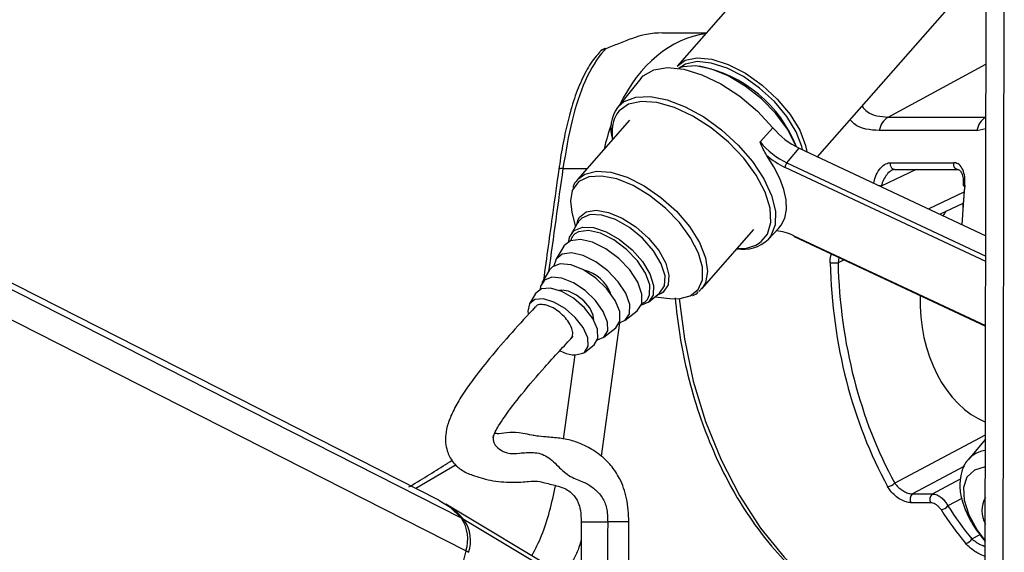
# Model space of a CAD drawing. Header units: millimetres. Extents: x 20 to 19889, y 40 to 15516.
# Tile 6 of 115: x 4035 to 4176, y 6482 to 6558. Entities that reach past the tile are written whole.
import ezdxf

# ---------------------------------------------------------------- set-up
doc = ezdxf.new("R2010")
doc.units = ezdxf.units.MM
doc.header["$LTSCALE"] = 2

msp = doc.modelspace()

# ---------------------------------------------------------------- linework, layer by layer
at = {"color": 8, "linetype": 'Continuous', "lineweight": 25}
for p, q in [((4098.83, 6482.22), (3842.52, 6612.47)), ((4098.19, 6486.86), (3851, 6612.47)), ((4175.41, 6441.74), (4175.61, 6587.84)), ((4159.05, 6544.08), (4172.99, 6551.63)), ((4120.35, 6544.54), (4119.98, 6543.81)), ((4172.98, 6544.08), (4172.98, 6544.08)), ((4171.71, 6542.17), (4172.98, 6542.47)), ((4144.59, 6537.55), (4172.95, 6524.26)), ((4112.67, 6536.75), (4116.11, 6536.75)), ((4172.95, 6523.5), (4144.36, 6536.91)), ((4163.03, 6536.61), (4158.06, 6534.24)), ((4164.8, 6530.99), (4169.87, 6533.42)), ((4145.59, 6527.17), (4172.94, 6514.35)), ((4152.03, 6524.06), (4151.9, 6523.32)), ((4152.75, 6523.72), (4151.9, 6523.32)), ((4123.92, 6517.49), (4124.39, 6517.76)), ((4124.39, 6517.76), (4124.71, 6518.09)), ((4126.98, 6519.13), (4126.77, 6518.99)), ((4120.72, 6514.72), (4118.12, 6495.73)), ((4112.74, 6498.17), (4114.39, 6510.17)), ((4159.97, 6491.87), (4172.92, 6498.76)), ((4097.42, 6494.5), (4091.67, 6491.13)), ((4169.93, 6494.28), (4162.52, 6490.34)), ((4165.35, 6490.34), (4169.37, 6492.48)), ((4169.54, 6489.68), (4167.56, 6488.63)), ((4170.99, 6483.91), (4172.15, 6484.53))]:
    msp.add_line(p, q, dxfattribs=at)
at = {"color": 7, "linetype": 'Continuous', "lineweight": 25}
for p, q in [((4094.99, 6489.45), (3852.9, 6612.47)), ((4172.85, 6446.56), (4173.06, 6603.46)), ((4150.1, 6575.45), (4128.94, 6551.36)), ((4148.98, 6538.41), (4167.83, 6559.87)), ((4126.87, 6556.09), (4133.1, 6556.09)), ((4123.78, 6549.57), (4120.46, 6545.47)), ((4122.15, 6543.63), (4114.73, 6535.18)), ((4159.05, 6544.08), (4172.98, 6544.08)), ((4140.78, 6540.54), (4142.62, 6542.57)), ((4171.71, 6542.17), (4157.78, 6542.17)), ((4144.59, 6537.55), (4146.36, 6539.64)), ((4146.36, 6539.64), (4172.95, 6527.17)), ((4159.37, 6537.58), (4168.4, 6537.58)), ((4159.93, 6536.61), (4168.95, 6536.61)), ((4166.43, 6530.23), (4169.74, 6531.81)), ((4113.94, 6530.5), (4114.44, 6528.44)), ((4114.86, 6529.15), (4113.82, 6527.4)), ((4114.65, 6528.79), (4114.86, 6529.49)), ((4114.82, 6528.99), (4114.92, 6529.14)), ((4132.46, 6519.61), (4139.88, 6528.05)), ((4141.92, 6526.62), (4143.42, 6528.19)), ((4145.66, 6527.05), (4172.94, 6514.26)), ((4112.78, 6525.66), (4111.66, 6523.79)), ((4110.77, 6522.3), (4109.66, 6520.43)), ((4132.64, 6519.84), (4132.07, 6519.23)), ((4108.77, 6518.94), (4107.88, 6517.45)), ((4124.86, 6517.7), (4126.46, 6518.96)), ((4125.81, 6518.46), (4127.92, 6518.22)), ((4126.77, 6518.99), (4126.13, 6518.7)), ((4126.46, 6518.97), (4126.33, 6518.89)), ((4121.56, 6515.1), (4123.26, 6516.45)), ((4118.48, 6512.68), (4120.19, 6514.02)), ((4115.76, 6510.53), (4117.12, 6511.6)), ((4172.92, 6498.14), (4170.48, 6495.25)), ((4162.52, 6490.34), (4165.35, 6490.34)), ((4113.42, 6478.42), (4095.98, 6488.88)), ((4165.12, 6489.07), (4162.3, 6489.07)), ((4118.06, 6474.99), (4098.59, 6486.62)), ((4115.28, 6486.35), (4115.27, 6480.19)), ((4122.07, 6480.18), (4122.08, 6486.34)), ((4098.83, 6482.22), (4090.62, 6449.9))]:
    msp.add_line(p, q, dxfattribs=at)
at = {"color": 7, "linetype": 'Continuous', "lineweight": 25, "flags": 128}
for points in [[(4118.77, 6553.82), (4118.69, 6553.88), (4118.66, 6553.88)], [(4128.94, 6551.36), (4130.12, 6552.2), (4131.83, 6552.56), (4133.92, 6552.36), (4136.25, 6551.6), (4138.68, 6550.34), (4141.06, 6548.66), (4143.23, 6546.66), (4145.06, 6544.46), (4146.44, 6542.21), (4147.27, 6540.04), (4147.45, 6539.13)], [(4146.83, 6539.42), (4146.72, 6539.9), (4145.92, 6541.99), (4144.59, 6544.17), (4142.82, 6546.29), (4140.72, 6548.23), (4138.42, 6549.86), (4136.08, 6551.07), (4133.82, 6551.8), (4131.8, 6552), (4130.15, 6551.65), (4129.22, 6551.05)], [(4123.78, 6549.57), (4124.13, 6549.95), (4125.62, 6550.83), (4127.58, 6551.16), (4129.91, 6550.93), (4132.49, 6550.13), (4135.19, 6548.82), (4137.87, 6547.06), (4140.39, 6544.94), (4142.62, 6542.57)], [(4145.93, 6539.85), (4145.83, 6540.12), (4144.67, 6542.35), (4143.02, 6544.59), (4140.97, 6546.69), (4138.67, 6548.52), (4136.24, 6549.97), (4133.85, 6550.94), (4131.64, 6551.38), (4129.76, 6551.25), (4129.15, 6551.06)], [(4140.94, 6526.32), (4141.83, 6527.39), (4142.32, 6529.06), (4142.21, 6531.09), (4141.49, 6533.38), (4140.21, 6535.8), (4138.44, 6538.22), (4136.26, 6540.52), (4133.8, 6542.56), (4131.19, 6544.24), (4128.57, 6545.47), (4126.08, 6546.18), (4123.86, 6546.33), (4122.03, 6545.92), (4120.67, 6544.96), (4120.35, 6544.54)], [(4143.42, 6528.19), (4143.81, 6528.67), (4144.3, 6529.69), (4144.53, 6530.9), (4144.48, 6532.27), (4144.17, 6533.77), (4143.59, 6535.35), (4142.76, 6537), (4141.7, 6538.66)], [(4113.99, 6533.62), (4113.73, 6532.14), (4113.94, 6530.5)], [(4113.51, 6526.34), (4113.62, 6526.94), (4114.27, 6527.92)], [(4114.27, 6527.92), (4115.44, 6528.4), (4117.02, 6528.33), (4118.85, 6527.72), (4120.74, 6526.63), (4122.53, 6525.17), (4124.02, 6523.48), (4125.08, 6521.72), (4125.59, 6520.07), (4125.52, 6518.69), (4124.87, 6517.71), (4123.85, 6517.26)], [(4124.71, 6518.09), (4125.03, 6518.75), (4125.05, 6520.15), (4124.46, 6521.82), (4123.32, 6523.57), (4121.75, 6525.22), (4119.93, 6526.58), (4118.04, 6527.51), (4116.3, 6527.9), (4114.89, 6527.73), (4114.37, 6527.43)], [(4123.27, 6516.45), (4123.91, 6517.44), (4123.94, 6518.85), (4123.34, 6520.52), (4122.2, 6522.28), (4120.62, 6523.93), (4118.79, 6525.3), (4116.9, 6526.23), (4115.15, 6526.63), (4113.74, 6526.45), (4112.81, 6525.71), (4112.78, 6525.66)], [(4120.72, 6514.72), (4121.56, 6515.11), (4122.17, 6516.04), (4122.19, 6517.37), (4121.63, 6518.95), (4120.55, 6520.61), (4119.07, 6522.16), (4117.34, 6523.45), (4115.55, 6524.33), (4113.9, 6524.71), (4112.57, 6524.54), (4111.7, 6523.84), (4111.39, 6522.89)], [(4120.2, 6514.03), (4120.79, 6514.98), (4120.76, 6516.34), (4120.12, 6517.95), (4118.95, 6519.61), (4117.38, 6521.12), (4115.6, 6522.31), (4113.84, 6523.01), (4112.29, 6523.16), (4111.16, 6522.74), (4110.77, 6522.3)], [(4117.61, 6512.31), (4118.49, 6512.69), (4119.05, 6513.58), (4119.02, 6514.85), (4118.42, 6516.36), (4117.32, 6517.92), (4115.85, 6519.33), (4114.19, 6520.44), (4112.53, 6521.1), (4111.08, 6521.25), (4110.02, 6520.85), (4109.47, 6519.95), (4109.41, 6519.52)], [(4117.13, 6511.61), (4117.66, 6512.52), (4117.59, 6513.82), (4116.91, 6515.35), (4115.72, 6516.89), (4114.17, 6518.24), (4112.49, 6519.22), (4110.89, 6519.69), (4109.59, 6519.59), (4108.77, 6518.94)], [(4117.09, 6515.03), (4117, 6515.85), (4116.49, 6516.87), (4115.64, 6517.87), (4114.59, 6518.71), (4113.48, 6519.24), (4112.49, 6519.4), (4112.17, 6519.36)], [(4115.76, 6510.53), (4116.27, 6511.39), (4116.2, 6512.62), (4115.56, 6514.06), (4114.43, 6515.52), (4112.98, 6516.79), (4111.39, 6517.71), (4109.88, 6518.16), (4108.65, 6518.06), (4107.88, 6517.45), (4107.65, 6516.39), (4107.7, 6516.02)], [(4127.92, 6518.22), (4129.18, 6518.18), (4130.79, 6518.57)], [(4094.99, 6489.45), (4096.58, 6488.43), (4098.19, 6486.86)]]:
    msp.add_lwpolyline(points, dxfattribs=at)
at = {"color": 8, "linetype": 'Continuous', "lineweight": 25, "flags": 128}
for points in [[(4120.46, 6545.47), (4121.41, 6546.3), (4123.08, 6546.93), (4125.15, 6547.01), (4127.53, 6546.54), (4130.1, 6545.56), (4132.74, 6544.11), (4135.29, 6542.25), (4137.65, 6540.09), (4139.69, 6537.73), (4141.31, 6535.3), (4142.42, 6532.91), (4142.98, 6530.67), (4142.95, 6528.72), (4142.33, 6527.14), (4141.92, 6526.62)], [(4159.93, 6536.61), (4159.81, 6536.62), (4159.67, 6536.69), (4159.55, 6536.81), (4159.45, 6536.97), (4159.39, 6537.16), (4159.36, 6537.37), (4159.37, 6537.58)], [(4168.95, 6536.61), (4168.84, 6536.62), (4168.7, 6536.69), (4168.58, 6536.81), (4168.48, 6536.97), (4168.42, 6537.16), (4168.39, 6537.37), (4168.4, 6537.58)], [(4114.79, 6535.25), (4115.78, 6535.97), (4117.46, 6536.37), (4119.52, 6536.22), (4121.84, 6535.51), (4124.27, 6534.28), (4126.65, 6532.63), (4128.85, 6530.65), (4130.71, 6528.46), (4132.13, 6526.21), (4133.01, 6524.03), (4133.3, 6522.06), (4132.98, 6520.43), (4132.64, 6519.84)], [(4114.93, 6534.9), (4114.04, 6533.73), (4113.99, 6533.62)], [(4130.79, 6518.57), (4130.81, 6518.58), (4131.97, 6519.5), (4132.57, 6520.89), (4132.59, 6522.66), (4132.01, 6524.7), (4130.88, 6526.88), (4129.27, 6529.06), (4127.28, 6531.11), (4125.03, 6532.9), (4122.66, 6534.31), (4120.33, 6535.26), (4118.17, 6535.68), (4116.34, 6535.56), (4114.93, 6534.9), (4114.93, 6534.9)], [(4169.74, 6534.33), (4169.74, 6534.33), (4169.75, 6534.34), (4169.8, 6534.36), (4169.87, 6534.36), (4169.97, 6534.37)], [(4114.86, 6529.49), (4115.03, 6529.79), (4115.99, 6530.56), (4117.42, 6530.8), (4119.18, 6530.5), (4121.12, 6529.69), (4123.07, 6528.42), (4124.85, 6526.83), (4126.32, 6525.05), (4127.33, 6523.23), (4127.79, 6521.54), (4127.67, 6520.14), (4126.98, 6519.13), (4126.98, 6519.13)], [(4126.46, 6518.97), (4127.15, 6520), (4127.23, 6521.45), (4126.68, 6523.18), (4125.57, 6525.03), (4124.01, 6526.81), (4122.14, 6528.34), (4120.14, 6529.48), (4118.23, 6530.12), (4116.57, 6530.19), (4115.34, 6529.69), (4114.86, 6529.15)], [(4114.37, 6527.43), (4113.97, 6526.99), (4113.73, 6526.44)], [(4129.23, 6518.19), (4129.98, 6512.47), (4131.26, 6506.44), (4133.02, 6500.65), (4135.22, 6495.18), (4137.84, 6490.09), (4140.85, 6485.45), (4144.21, 6481.32), (4147.88, 6477.74), (4151.81, 6474.77), (4154.21, 6473.33)], [(4172.91, 6494.22), (4172.9, 6494.22), (4171.34, 6493.73), (4170.28, 6492.72), (4169.78, 6491.25), (4169.87, 6489.43), (4170.54, 6487.36), (4171.76, 6485.17), (4172.9, 6483.65)], [(4115.28, 6486.35), (4115.3, 6486.35), (4115.7, 6486.35), (4116.55, 6486.35), (4117.73, 6486.35), (4119.05, 6486.35)]]:
    msp.add_lwpolyline(points, dxfattribs=at)
at = {"color": 7, "linetype": 'Continuous', "lineweight": 25}
for centre, radius, start, end in [((4126.86, 6543.73), 12.36, 89.9857, 111.0192), ((4119.37, 6552.01), 2, 110.6692, 137.0244), ((4128.65, 6533.04), 18.62, 21.3808, 79.2651), ((4124.89, 6542.41), 5.39, 145.3843, 196.5454), ((4125.32, 6541.95), 5.65, 160.8614, 190.589), ((4160.55, 6541.71), 2.81, 122.3857, 170.5628), ((4174.48, 6541.71), 2.81, 122.3857, 170.5628), ((4151.27, 6549.77), 11.26, 219.7231, 244.1112), ((4149.6, 6547.86), 11.46, 219.7231, 244.1112), ((4149.48, 6547.6), 11.86, 228.9629, 244.3969), ((4145.32, 6536.92), 0.959, 139.1813, 180.8797), ((4169.97, 6534.59), 0.355, 228.5005, 267.686), ((4142.64, 6521.27), 6.6, 63.4421, 86.317), ((4138.36, 6530.47), 5.25, 260.1433, 312.7261), ((4114.22, 6516.72), 5.73, 22.4207, 74.9788), ((4150.83, 6543.76), 20.47, 269.8484, 272.9893), ((4114.24, 6513.76), 3.57, 236.9403, 295.3096), ((4158.83, 6492.97), 1.58, 275.0961, 316.3077), ((4163.11, 6489.58), 0.957, 127.5665, 212.1726), ((4165.93, 6489.58), 0.957, 127.5665, 212.1726), ((4176.24, 6487.93), 3.84, 150.0571, 209.7893), ((4090.77, 6480.24), 10.09, 39.2147, 58.9044), ((4166.44, 6489.53), 1.44, 275.8598, 321.1554), ((4093.79, 6483.89), 5.31, 341.7268, 34.0226), ((4094.21, 6483.66), 5.28, 341.7268, 34.0226), ((4169.91, 6484.57), 1.27, 277.085, 328.6081)]:
    msp.add_arc(centre, radius, start, end, dxfattribs=at)
at = {"color": 8, "linetype": 'Continuous', "lineweight": 25}
for centre, radius, start, end in [((4118.98, 6552.36), 1.48, 98.2236, 137.4122), ((4112.52, 6535.92), 0.849, 79.6285, 121.212), ((4157.03, 6529.44), 4.91, 77.8566, 81.3131), ((4137.94, 6530.29), 4.97, 264.8796, 307.05), ((4145.73, 6527.17), 0.146, 178.7904, 239.7285), ((4173.38, 6492.71), 3.86, 96.9832, 139.2988), ((4098.38, 6486.24), 0.431, 60.9215, 96.3635), ((4119.15, 5988.71), 497.64, 89.6626, 90.0115), ((4098.36, 6480.29), 1.93, 63.4103, 76.5105)]:
    msp.add_arc(centre, radius, start, end, dxfattribs=at)
for centre, major_axis, ratio, start_param, end_param in [((4134.69, 6532.09), (-0.12, 24), 0.707093, 0.092148, 0.960361), ((4134.69, 6532.09), (-0.12, 24), 0.707093, 1.092878, 1.253134), ((4156.48, 6533.1), (54.8, 386.22), 0.112522, 1.577296, 1.615348), ((4208.48, 6525.57), (-0.45, 56), 0.695649, 1.407381, 1.508222)]:
    msp.add_ellipse(centre, major_axis=major_axis, ratio=ratio, start_param=start_param, end_param=end_param, dxfattribs=at)
at = {"color": 7, "linetype": 'Continuous', "lineweight": 25}
for centre, major_axis, ratio, start_param, end_param in [((4207.91, 6525.56), (-0.45, 55.2), 0.695482, 1.407304, 1.507162), ((4176.66, 6518.05), (0.16, 18.2), 0.718681, 0.811836, 0.858991), ((4190.99, 6525.57), (0.48, 56), 0.718516, 1.617665, 2.233375), ((4191.55, 6525.56), (0.48, 55.2), 0.718681, 1.617759, 2.233469), ((4176.66, 6518.05), (0.16, 18.2), 0.718681, 1.544863, 2.863537), ((4197.2, 6525.56), (0.48, 55.2), 0.718681, 2.310027, 2.43198), ((4196.65, 6525.57), (0.48, 56), 0.718516, 2.309933, 2.431886)]:
    msp.add_ellipse(centre, major_axis=major_axis, ratio=ratio, start_param=start_param, end_param=end_param, dxfattribs=at)
for points, knots in [([(4122.43, 6555.27), (4121.84, 6555.04), (4120.74, 6554.61), (4119.39, 6554.07), (4118.77, 6553.82)], [0, 0, 0, 0, 0.538139, 1, 1, 1, 1]), ([(4117.94, 6553.32), (4117.76, 6553.15), (4116.99, 6552.42), (4115.91, 6550.63), (4114.67, 6547.96), (4113.7, 6544.93), (4112.93, 6541.68), (4112.4, 6538.93), (4112.17, 6537.17), (4112.09, 6536.63)], [0, 0, 0, 0, 0.0549303, 0.2318671, 0.4183594, 0.602254, 0.7596431, 0.9254285, 1, 1, 1, 1]), ([(4118.77, 6553.82), (4118.7, 6553.75), (4117.59, 6552.59), (4115.79, 6549.63), (4113.85, 6543.8), (4113.06, 6539.11), (4112.67, 6536.75)], [0, 0, 0, 0, 0.024677, 0.367477, 0.682495, 1, 1, 1, 1]), ([(4141.7, 6538.66), (4141.54, 6538.94), (4141.2, 6539.52), (4140.93, 6540.19), (4140.79, 6540.53), (4140.78, 6540.54)], [0, 0, 0, 0, 0.4723913, 0.9913444, 1, 1, 1, 1]), ([(4169.97, 6534.37), (4169.99, 6534.77), (4170.02, 6535.58), (4169.73, 6536.63), (4169.22, 6537.34), (4168.72, 6537.57), (4168.45, 6537.58), (4168.4, 6537.58)], [0, 0, 0, 0, 0.256919, 0.513405, 0.754499, 0.960356, 1, 1, 1, 1]), ([(4112.08, 6536.65), (4111.79, 6534.59), (4111.05, 6529.32), (4110.33, 6524.05), (4109.9, 6520.83)], [0, 0, 0, 0, 0.389746, 1, 1, 1, 1]), ([(4159.92, 6536.62), (4159.81, 6536.59), (4159.7, 6536.57), (4159.59, 6536.51), (4159.59, 6536.51)], [0, 0, 0, 0, 0.9981273, 1, 1, 1, 1]), ([(4168.95, 6536.6), (4169, 6536.6), (4169.13, 6536.59), (4169.36, 6536.41), (4169.62, 6535.9), (4169.78, 6535.19), (4169.75, 6534.62), (4169.73, 6534.33)], [0, 0, 0, 0, 0.1391945, 0.3468506, 0.5458666, 0.7620508, 1, 1, 1, 1]), ([(4114.86, 6535.21), (4114.6, 6534.97), (4114.24, 6534.64), (4114.12, 6534.15), (4114.08, 6534.01)], [0, 0, 0, 0, 0.713871, 1, 1, 1, 1]), ([(4128.66, 6518.3), (4128.85, 6516.52), (4129.26, 6512.78), (4130.43, 6507.23), (4132.03, 6501.7), (4134.05, 6496.43), (4136.47, 6491.49), (4139.25, 6486.93), (4142.37, 6482.82), (4145.79, 6479.17), (4149.5, 6476.11), (4152.18, 6474.21), (4153.65, 6473.52), (4153.77, 6473.46)], [0, 0, 0, 0, 0.090498, 0.190615, 0.290766, 0.390957, 0.491188, 0.591446, 0.691694, 0.791878, 0.891923, 0.991732, 1, 1, 1, 1]), ([(4131.14, 6518.64), (4131.15, 6518.64), (4131.48, 6518.73), (4131.73, 6518.94), (4131.97, 6519.14)], [0, 0, 0, 0, 0.025961, 1, 1, 1, 1]), ([(4108.72, 6517.01), (4107.62, 6515.81), (4105.45, 6513.45), (4102.39, 6509.92), (4099.94, 6506.82), (4098.18, 6504.27), (4097, 6502.23), (4096.25, 6500.41), (4095.83, 6498.53), (4095.98, 6496.62), (4096.97, 6494.74), (4098.23, 6493.64), (4099.85, 6492.94), (4102.37, 6492.18), (4105.39, 6491.91), (4107.99, 6492.13), (4108.97, 6492.23), (4110.35, 6491.83), (4112.21, 6491.44), (4113.33, 6490.91), (4114.1, 6490.34), (4114.81, 6489.4), (4115.22, 6487.92), (4115.26, 6486.91), (4115.28, 6486.35)], [0, 0, 0, 0, 0.078657, 0.154625, 0.216569, 0.25594, 0.288853, 0.317898, 0.344465, 0.385221, 0.416072, 0.454405, 0.502261, 0.562058, 0.628033, 0.692323, 0.754407, 0.814575, 0.870189, 0.896149, 0.922757, 0.955881, 0.975204, 1, 1, 1, 1]), ([(4113.79, 6512.48), (4113.9, 6512.64), (4114.12, 6512.96), (4114.05, 6513.71), (4113.69, 6514.58), (4113.06, 6515.46), (4112.21, 6516.26), (4111.27, 6516.9), (4110.32, 6517.29), (4109.49, 6517.39), (4108.94, 6517.27), (4108.79, 6517.04), (4108.75, 6516.98)], [0, 0, 0, 0, 0.104236, 0.21277, 0.31722, 0.426014, 0.530103, 0.638184, 0.74417, 0.850689, 0.959275, 1, 1, 1, 1]), ([(4102.77, 6498.6), (4102.78, 6498.63), (4102.8, 6498.72), (4102.89, 6498.93), (4103.09, 6499.37), (4103.56, 6500.19), (4104.78, 6502.03), (4107.03, 6504.9), (4110.31, 6508.74), (4112.79, 6511.39), (4114.14, 6512.84)], [0, 0, 0, 0, 0.011179, 0.026743, 0.046017, 0.099513, 0.175961, 0.384856, 0.663568, 1, 1, 1, 1]), ([(4102.7, 6498.34), (4102.7, 6498.34), (4102.71, 6498.33), (4102.71, 6498.43), (4102.75, 6498.55), (4102.77, 6498.6)], [0, 0, 0, 0, 0.214688, 0.683148, 1, 1, 1, 1]), ([(4122.08, 6486.34), (4122.02, 6487.48), (4121.9, 6489.68), (4120.89, 6492.48), (4119.64, 6494.34), (4118.13, 6495.86), (4116.18, 6497.08), (4114.31, 6497.91), (4112.37, 6498.3), (4110.44, 6498.44), (4108.99, 6498.57), (4108.09, 6498.75), (4106.49, 6499.07), (4104.95, 6499.2), (4103.75, 6498.87), (4103.07, 6498.95), (4102.85, 6498.98)], [0, 0, 0, 0, 0.080299, 0.155315, 0.218174, 0.268202, 0.348533, 0.435571, 0.513494, 0.581108, 0.62629, 0.658497, 0.715279, 0.822806, 0.941155, 1, 1, 1, 1]), ([(4090.71, 6491.33), (4091.01, 6491.51), (4093.21, 6492.83), (4095.16, 6494.06), (4096.85, 6495.13)], [0, 0, 0, 0, 0.134037, 1, 1, 1, 1]), ([(4170.47, 6495.2), (4170.43, 6495.17), (4169.96, 6494.75), (4169.49, 6493.57), (4169.18, 6491.81), (4169.4, 6489.84), (4170.14, 6487.7), (4171.3, 6485.54), (4172.39, 6484.18), (4172.9, 6483.55)], [0, 0, 0, 0, 0.01333, 0.168227, 0.321615, 0.484333, 0.65995, 0.841711, 1, 1, 1, 1]), ([(4162.3, 6489.07), (4162.07, 6489.1), (4161.61, 6489.14), (4160.81, 6489.51), (4160.04, 6490.06), (4159.39, 6490.71), (4159.1, 6491.18), (4158.97, 6491.39)], [0, 0, 0, 0, 0.199752, 0.399876, 0.607041, 0.826549, 1, 1, 1, 1]), ([(4159.97, 6491.87), (4160.08, 6491.74), (4160.32, 6491.42), (4160.83, 6490.99), (4161.42, 6490.63), (4162.02, 6490.39), (4162.36, 6490.36), (4162.52, 6490.34)], [0, 0, 0, 0, 0.1748738, 0.3963663, 0.6042989, 0.8032173, 1, 1, 1, 1]), ([(4165.35, 6490.34), (4165.51, 6490.32), (4165.83, 6490.29), (4166.36, 6490.02), (4166.86, 6489.62), (4167.29, 6489.13), (4167.48, 6488.79), (4167.56, 6488.63)], [0, 0, 0, 0, 0.20315, 0.40434, 0.608443, 0.821733, 1, 1, 1, 1]), ([(4166.59, 6488.1), (4166.52, 6488.19), (4166.38, 6488.38), (4166.09, 6488.66), (4165.76, 6488.89), (4165.42, 6489.04), (4165.22, 6489.06), (4165.12, 6489.07)], [0, 0, 0, 0, 0.18302, 0.400043, 0.604373, 0.802384, 1, 1, 1, 1])]:
    msp.add_open_spline(points, degree=3, knots=knots, dxfattribs=at)
at = {"color": 8, "linetype": 'Continuous', "lineweight": 25}
for points, knots in [([(4155.32, 6545.63), (4155.56, 6545.36), (4156.45, 6544.29), (4157.94, 6544.17), (4159.05, 6544.08)], [0, 0, 0, 0, 0.2593909, 1, 1, 1, 1]), ([(4157.78, 6542.17), (4156.47, 6542.25), (4154.86, 6542.36), (4153.81, 6543.49), (4153.62, 6543.69)], [0, 0, 0, 0, 0.817904, 1, 1, 1, 1]), ([(4157.01, 6534.65), (4157.07, 6534.95), (4157.21, 6535.66), (4157.76, 6536.62), (4158.48, 6537.34), (4159.05, 6537.57), (4159.33, 6537.58), (4159.37, 6537.58)], [0, 0, 0, 0, 0.209444, 0.482317, 0.738814, 0.957823, 1, 1, 1, 1]), ([(4159.59, 6536.51), (4159.55, 6536.49), (4159.3, 6536.35), (4158.84, 6535.92), (4158.33, 6535.14), (4158.15, 6534.54), (4158.06, 6534.24)], [0, 0, 0, 0, 0.052685, 0.34838, 0.672335, 1, 1, 1, 1]), ([(4150.77, 6523.29), (4150.78, 6523.65), (4150.78, 6524.1), (4150.94, 6524.48), (4150.97, 6524.56)], [0, 0, 0, 0, 0.789497, 1, 1, 1, 1]), ([(4102.76, 6498.6), (4102.76, 6498.6), (4102.69, 6498.38), (4102.72, 6498), (4102.92, 6497.28), (4103.62, 6496.69), (4104.82, 6495.99), (4106.51, 6496.15), (4108.49, 6496.36), (4110.51, 6495.85), (4112.15, 6494.04), (4113.89, 6492.59), (4115.67, 6492.09), (4117.14, 6491.15), (4118.24, 6490.02), (4118.99, 6488.34), (4119.03, 6487.02), (4119.05, 6486.35)], [0, 0, 0, 0, 0.00021, 0.019351, 0.044614, 0.107489, 0.175923, 0.270582, 0.370828, 0.476043, 0.582173, 0.684853, 0.779332, 0.8451, 0.903182, 0.95048, 1, 1, 1, 1]), ([(4108.25, 6481.52), (4108.73, 6482.46), (4110.29, 6485.47), (4111.08, 6489.05), (4111.63, 6491.51)], [0, 0, 0, 0, 0.313272, 1, 1, 1, 1]), ([(4119.05, 6486.35), (4119.04, 6484.77), (4119.02, 6482.73), (4119.03, 6480.68), (4119.03, 6480.21)], [0, 0, 0, 0, 0.7678843, 1, 1, 1, 1]), ([(4115.28, 6483.76), (4115.13, 6483.29), (4114.74, 6482.02), (4114.14, 6480.91), (4113.75, 6480.21)], [0, 0, 0, 0, 0.364279, 1, 1, 1, 1]), ([(4172.89, 6481.43), (4172.74, 6481.48), (4172.31, 6481.61), (4171.56, 6482.02), (4170.72, 6482.6), (4170.29, 6483.07), (4170.06, 6483.31)], [0, 0, 0, 0, 0.148543, 0.401525, 0.691543, 1, 1, 1, 1]), ([(4170.99, 6483.91), (4171.18, 6483.76), (4171.55, 6483.47), (4172.22, 6483.1), (4172.69, 6482.92), (4172.9, 6482.84)], [0, 0, 0, 0, 0.368848, 0.713371, 1, 1, 1, 1])]:
    msp.add_open_spline(points, degree=3, knots=knots, dxfattribs=at)

doc.saveas('drawing.dxf')
